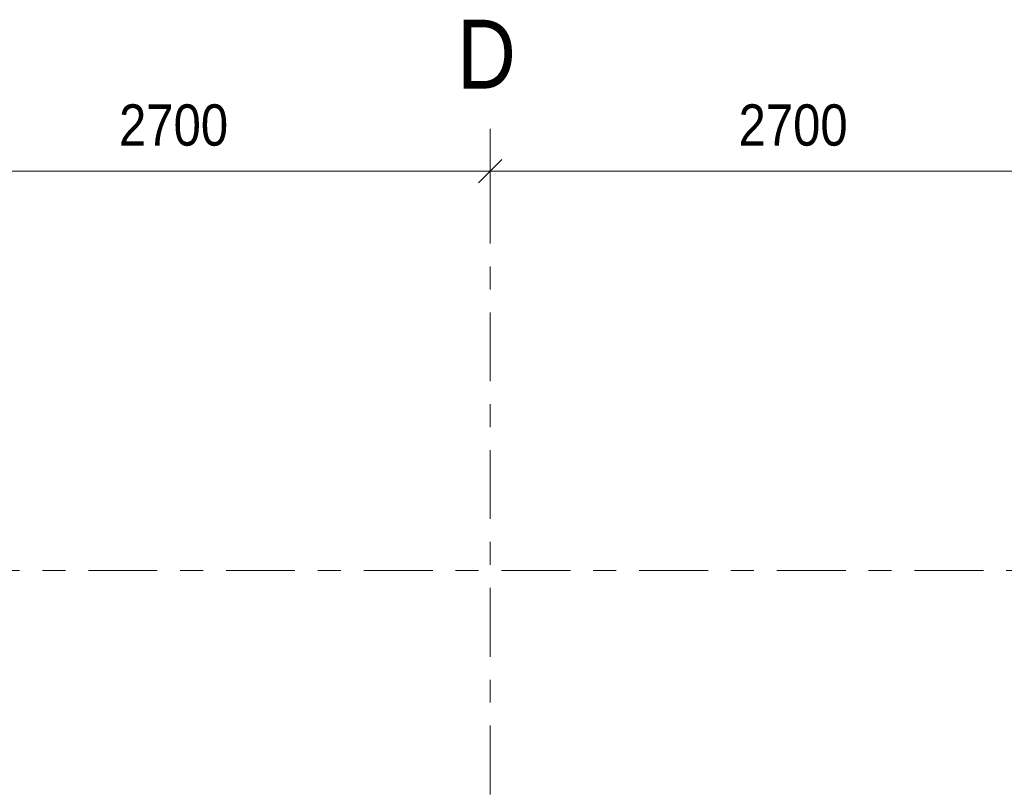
# Model space of a CAD drawing. Header units: millimetres. Extents: x -914 to -73, y -1403 to -809.
# Tile 25 of 79: x -764 to -721, y -1177 to -1144. Entities that reach past the tile are written whole.
import ezdxf

# ---------------------------------------------------------------- set-up
doc = ezdxf.new("R2010")
doc.units = ezdxf.units.MM
doc.linetypes.add('XKITLINE00', pattern=[0])
doc.linetypes.add('XKITLINE03', pattern=[6, 3, -1, 1, -1])
doc.layers.add('Offset', color=4, linetype='Continuous', lineweight=0)
doc.layers.add('Stramien', color=4, linetype='Continuous', lineweight=0)
doc.styles.add('ARIAL', font='arial.ttf')

msp = doc.modelspace()

# ---------------------------------------------------------------- linework, layer by layer
at = {"layer": 'Offset', "linetype": 'XKITLINE00', "lineweight": 0}
for p, q in [((-743.314, -1152.704), (-743.314, -1148.744)), ((-743.314, -1152.704), (-743.314, -1148.744)), ((-742.805, -1150.035), (-743.823, -1151.053)), ((-742.805, -1150.035), (-743.823, -1151.053)), ((-770.314, -1150.544), (-743.314, -1150.544)), ((-743.314, -1150.544), (-716.314, -1150.544))]:
    msp.add_line(p, q, dxfattribs=at)
at = {"layer": 'Offset'}
msp.add_point((-743.314, -1150.544), dxfattribs=at)
msp.add_point((-743.314, -1150.544), dxfattribs=at)
at = {"layer": 'Stramien', "linetype": 'XKITLINE03', "lineweight": 0}
for p, q in [((-743.315, -1375.696), (-743.315, -1147.946)), ((-880.815, -1167.946), (-445.815, -1167.946))]:
    msp.add_line(p, q, dxfattribs=at)

# ---------------------------------------------------------------- texts
at = {"layer": 'Offset', "style": 'ARIAL', "width": 0.85}
for p in [(-759.484, -1149.434), (-732.484, -1149.434)]:
    msp.add_text('2700', height=1.8, dxfattribs=at).set_placement(p)
at = {"layer": 'Stramien', "style": 'ARIAL', "width": 0.85}
msp.add_text('D', height=3, dxfattribs=at).set_placement((-744.759, -1146.946))

doc.saveas('drawing.dxf')
